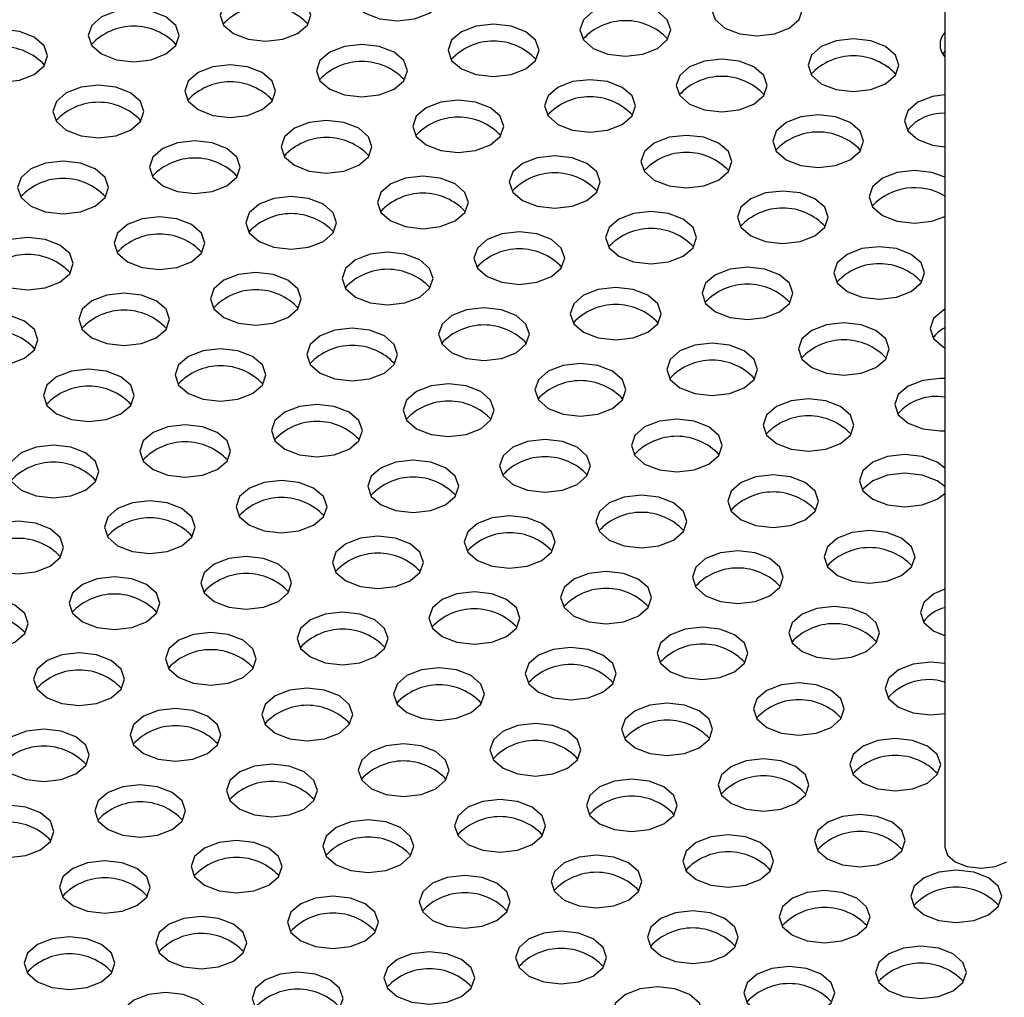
# Model space of a CAD drawing. Header units: millimetres. Extents: x 16 to 503, y 3 to 290.
# Tile 77 of 172: x 102.62 to 104.29, y 129.84 to 131.49. Entities that reach past the tile are written whole.
import ezdxf

# ---------------------------------------------------------------- set-up
doc = ezdxf.new("R2010")
doc.units = ezdxf.units.MM

msp = doc.modelspace()

# ---------------------------------------------------------------- linework, layer by layer
at = {"color": 7, "linetype": 'Continuous', "lineweight": 25}
for p, q in [((104.1888, 150.6167), (104.1888, 130.0924)), ((104.1759, 130.681), (104.1888, 130.691))]:
    msp.add_line(p, q, dxfattribs=at)
at = {"color": 7, "linetype": 'Continuous', "lineweight": 25, "flags": 128}
for points in [[(103.3165, 131.5037), (103.3331, 131.5181), (103.339, 131.5351), (103.3331, 131.5521), (103.3165, 131.5665), (103.2915, 131.5762), (103.2621, 131.5795), (103.2326, 131.5762), (103.2077, 131.5665), (103.191, 131.5521), (103.1851, 131.5351), (103.191, 131.5181), (103.2077, 131.5037), (103.2326, 131.4941), (103.2621, 131.4907), (103.2915, 131.4941), (103.3165, 131.5037)], [(103.0934, 131.4692), (103.1101, 131.4836), (103.116, 131.5006), (103.1101, 131.5176), (103.0934, 131.532), (103.0685, 131.5416), (103.0391, 131.545), (103.0096, 131.5416), (102.9847, 131.532), (102.968, 131.5176), (102.9621, 131.5006), (102.968, 131.4836), (102.9847, 131.4692), (103.0096, 131.4596), (103.0391, 131.4562), (103.0685, 131.4596), (103.0934, 131.4692)], [(103.9257, 131.4786), (103.9423, 131.493), (103.9482, 131.51), (103.9423, 131.527), (103.9257, 131.5414), (103.9007, 131.551), (103.8713, 131.5544), (103.8418, 131.551), (103.8169, 131.5414), (103.8002, 131.527), (103.7943, 131.51), (103.8002, 131.493), (103.8169, 131.4786), (103.8418, 131.469), (103.8713, 131.4656), (103.9007, 131.469), (103.9257, 131.4786)], [(103.7026, 131.4441), (103.7193, 131.4585), (103.7252, 131.4755), (103.7193, 131.4925), (103.7026, 131.5069), (103.6777, 131.5165), (103.6483, 131.5199), (103.6188, 131.5165), (103.5939, 131.5069), (103.5772, 131.4925), (103.5713, 131.4755), (103.5772, 131.4585), (103.5939, 131.4441), (103.6188, 131.4344), (103.6483, 131.4311), (103.6777, 131.4344), (103.7026, 131.4441)], [(102.8704, 131.4347), (102.8871, 131.4491), (102.893, 131.4661), (102.8871, 131.483), (102.8704, 131.4975), (102.8455, 131.5071), (102.816, 131.5105), (102.7866, 131.5071), (102.7616, 131.4975), (102.745, 131.483), (102.7391, 131.4661), (102.745, 131.4491), (102.7616, 131.4347), (102.7866, 131.425), (102.816, 131.4216), (102.8455, 131.425), (102.8704, 131.4347)], [(103.4796, 131.4095), (103.4963, 131.4239), (103.5022, 131.4409), (103.4963, 131.4579), (103.4796, 131.4723), (103.4547, 131.482), (103.4252, 131.4853), (103.3958, 131.482), (103.3708, 131.4723), (103.3542, 131.4579), (103.3483, 131.4409), (103.3542, 131.4239), (103.3708, 131.4095), (103.3958, 131.3999), (103.4252, 131.3965), (103.4547, 131.3999), (103.4796, 131.4095)], [(102.6474, 131.4001), (102.6641, 131.4145), (102.67, 131.4315), (102.6641, 131.4485), (102.6474, 131.4629), (102.6225, 131.4725), (102.593, 131.4759), (102.5636, 131.4725), (102.5386, 131.4629), (102.522, 131.4485), (102.5161, 131.4315), (102.522, 131.4145), (102.5386, 131.4001), (102.5636, 131.3905), (102.593, 131.3871), (102.6225, 131.3905), (102.6474, 131.4001)], [(103.2566, 131.375), (103.2733, 131.3894), (103.2792, 131.4064), (103.2733, 131.4234), (103.2566, 131.4378), (103.2317, 131.4474), (103.2022, 131.4508), (103.1728, 131.4474), (103.1478, 131.4378), (103.1312, 131.4234), (103.1253, 131.4064), (103.1312, 131.3894), (103.1478, 131.375), (103.1728, 131.3654), (103.2022, 131.362), (103.2317, 131.3654), (103.2566, 131.375)], [(104.0888, 131.3844), (104.1055, 131.3988), (104.1114, 131.4158), (104.1055, 131.4328), (104.0888, 131.4472), (104.0639, 131.4568), (104.0344, 131.4602), (104.005, 131.4568), (103.98, 131.4472), (103.9634, 131.4328), (103.9575, 131.4158), (103.9634, 131.3988), (103.98, 131.3844), (104.005, 131.3748), (104.0344, 131.3714), (104.0639, 131.3748), (104.0888, 131.3844)], [(104.1888, 131.439), (104.1864, 131.4359), (104.1855, 131.4346)], [(103.0336, 131.3405), (103.0503, 131.3549), (103.0561, 131.3719), (103.0503, 131.3888), (103.0336, 131.4033), (103.0087, 131.4129), (102.9792, 131.4163), (102.9498, 131.4129), (102.9248, 131.4033), (102.9082, 131.3888), (102.9023, 131.3719), (102.9082, 131.3549), (102.9248, 131.3405), (102.9498, 131.3308), (102.9792, 131.3274), (103.0087, 131.3308), (103.0336, 131.3405)], [(103.8658, 131.3499), (103.8825, 131.3643), (103.8884, 131.3813), (103.8825, 131.3983), (103.8658, 131.4127), (103.8409, 131.4223), (103.8114, 131.4257), (103.782, 131.4223), (103.757, 131.4127), (103.7404, 131.3983), (103.7345, 131.3813), (103.7404, 131.3643), (103.757, 131.3499), (103.782, 131.3402), (103.8114, 131.3369), (103.8409, 131.3402), (103.8658, 131.3499)], [(102.8106, 131.3059), (102.8273, 131.3203), (102.8331, 131.3373), (102.8273, 131.3543), (102.8106, 131.3687), (102.7856, 131.3783), (102.7562, 131.3817), (102.7268, 131.3783), (102.7018, 131.3687), (102.6851, 131.3543), (102.6793, 131.3373), (102.6851, 131.3203), (102.7018, 131.3059), (102.7268, 131.2963), (102.7562, 131.2929), (102.7856, 131.2963), (102.8106, 131.3059)], [(103.6428, 131.3153), (103.6595, 131.3297), (103.6653, 131.3467), (103.6595, 131.3637), (103.6428, 131.3781), (103.6179, 131.3878), (103.5884, 131.3911), (103.559, 131.3878), (103.534, 131.3781), (103.5174, 131.3637), (103.5115, 131.3467), (103.5174, 131.3297), (103.534, 131.3153), (103.559, 131.3057), (103.5884, 131.3023), (103.6179, 131.3057), (103.6428, 131.3153)], [(104.1888, 131.3657), (104.1682, 131.3626), (104.1432, 131.353), (104.1266, 131.3386), (104.1207, 131.3216), (104.1266, 131.3046), (104.1432, 131.2902), (104.1682, 131.2806), (104.1888, 131.2775)], [(103.4198, 131.2808), (103.4365, 131.2952), (103.4423, 131.3122), (103.4365, 131.3292), (103.4198, 131.3436), (103.3948, 131.3532), (103.3654, 131.3566), (103.336, 131.3532), (103.311, 131.3436), (103.2943, 131.3292), (103.2885, 131.3122), (103.2943, 131.2952), (103.311, 131.2808), (103.336, 131.2712), (103.3654, 131.2678), (103.3948, 131.2712), (103.4198, 131.2808)], [(104.029, 131.2557), (104.0457, 131.2701), (104.0515, 131.2871), (104.0457, 131.3041), (104.029, 131.3185), (104.004, 131.3281), (103.9746, 131.3315), (103.9452, 131.3281), (103.9202, 131.3185), (103.9035, 131.3041), (103.8977, 131.2871), (103.9035, 131.2701), (103.9202, 131.2557), (103.9452, 131.246), (103.9746, 131.2427), (104.004, 131.246), (104.029, 131.2557)], [(103.1968, 131.2463), (103.2135, 131.2607), (103.2193, 131.2777), (103.2135, 131.2946), (103.1968, 131.3091), (103.1718, 131.3187), (103.1424, 131.3221), (103.113, 131.3187), (103.088, 131.3091), (103.0713, 131.2946), (103.0655, 131.2777), (103.0713, 131.2607), (103.088, 131.2463), (103.113, 131.2366), (103.1424, 131.2332), (103.1718, 131.2366), (103.1968, 131.2463)], [(103.806, 131.2211), (103.8227, 131.2355), (103.8285, 131.2525), (103.8227, 131.2695), (103.806, 131.2839), (103.781, 131.2936), (103.7516, 131.2969), (103.7222, 131.2936), (103.6972, 131.2839), (103.6805, 131.2695), (103.6747, 131.2525), (103.6805, 131.2355), (103.6972, 131.2211), (103.7222, 131.2115), (103.7516, 131.2081), (103.781, 131.2115), (103.806, 131.2211)], [(102.9738, 131.2117), (102.9905, 131.2261), (102.9963, 131.2431), (102.9905, 131.2601), (102.9738, 131.2745), (102.9488, 131.2841), (102.9194, 131.2875), (102.8899, 131.2841), (102.865, 131.2745), (102.8483, 131.2601), (102.8425, 131.2431), (102.8483, 131.2261), (102.865, 131.2117), (102.8899, 131.2021), (102.9194, 131.1987), (102.9488, 131.2021), (102.9738, 131.2117)], [(103.583, 131.1866), (103.5997, 131.201), (103.6055, 131.218), (103.5997, 131.235), (103.583, 131.2494), (103.558, 131.259), (103.5286, 131.2624), (103.4991, 131.259), (103.4742, 131.2494), (103.4575, 131.235), (103.4517, 131.218), (103.4575, 131.201), (103.4742, 131.1866), (103.4991, 131.177), (103.5286, 131.1736), (103.558, 131.177), (103.583, 131.1866)], [(102.7508, 131.1772), (102.7674, 131.1916), (102.7733, 131.2086), (102.7674, 131.2256), (102.7508, 131.24), (102.7258, 131.2496), (102.6964, 131.253), (102.6669, 131.2496), (102.642, 131.24), (102.6253, 131.2256), (102.6195, 131.2086), (102.6253, 131.1916), (102.642, 131.1772), (102.6669, 131.1675), (102.6964, 131.1642), (102.7258, 131.1675), (102.7508, 131.1772)], [(104.1888, 131.2261), (104.1672, 131.2339), (104.1378, 131.2373), (104.1083, 131.2339), (104.0834, 131.2243), (104.0667, 131.2099), (104.0609, 131.1929), (104.0667, 131.1759), (104.0834, 131.1615), (104.1083, 131.1518), (104.1378, 131.1485), (104.1672, 131.1518), (104.1888, 131.1596)], [(103.36, 131.152), (103.3766, 131.1665), (103.3825, 131.1834), (103.3766, 131.2004), (103.36, 131.2148), (103.335, 131.2245), (103.3056, 131.2279), (103.2761, 131.2245), (103.2512, 131.2148), (103.2345, 131.2004), (103.2287, 131.1834), (103.2345, 131.1665), (103.2512, 131.152), (103.2761, 131.1424), (103.3056, 131.139), (103.335, 131.1424), (103.36, 131.152)], [(103.9692, 131.1269), (103.9858, 131.1413), (103.9917, 131.1583), (103.9858, 131.1753), (103.9692, 131.1897), (103.9442, 131.1994), (103.9148, 131.2027), (103.8853, 131.1994), (103.8604, 131.1897), (103.8437, 131.1753), (103.8379, 131.1583), (103.8437, 131.1413), (103.8604, 131.1269), (103.8853, 131.1173), (103.9148, 131.1139), (103.9442, 131.1173), (103.9692, 131.1269)], [(103.137, 131.1175), (103.1536, 131.1319), (103.1595, 131.1489), (103.1536, 131.1659), (103.137, 131.1803), (103.112, 131.1899), (103.0826, 131.1933), (103.0531, 131.1899), (103.0282, 131.1803), (103.0115, 131.1659), (103.0056, 131.1489), (103.0115, 131.1319), (103.0282, 131.1175), (103.0531, 131.1079), (103.0826, 131.1045), (103.112, 131.1079), (103.137, 131.1175)], [(103.7462, 131.0924), (103.7628, 131.1068), (103.7687, 131.1238), (103.7628, 131.1408), (103.7462, 131.1552), (103.7212, 131.1648), (103.6918, 131.1682), (103.6623, 131.1648), (103.6374, 131.1552), (103.6207, 131.1408), (103.6148, 131.1238), (103.6207, 131.1068), (103.6374, 131.0924), (103.6623, 131.0828), (103.6918, 131.0794), (103.7212, 131.0828), (103.7462, 131.0924)], [(102.9139, 131.083), (102.9306, 131.0974), (102.9365, 131.1144), (102.9306, 131.1314), (102.9139, 131.1458), (102.889, 131.1554), (102.8596, 131.1588), (102.8301, 131.1554), (102.8052, 131.1458), (102.7885, 131.1314), (102.7826, 131.1144), (102.7885, 131.0974), (102.8052, 131.083), (102.8301, 131.0733), (102.8596, 131.07), (102.889, 131.0733), (102.9139, 131.083)], [(103.5231, 131.0578), (103.5398, 131.0723), (103.5457, 131.0892), (103.5398, 131.1062), (103.5231, 131.1206), (103.4982, 131.1303), (103.4688, 131.1337), (103.4393, 131.1303), (103.4144, 131.1206), (103.3977, 131.1062), (103.3918, 131.0892), (103.3977, 131.0723), (103.4144, 131.0578), (103.4393, 131.0482), (103.4688, 131.0448), (103.4982, 131.0482), (103.5231, 131.0578)], [(102.6909, 131.0484), (102.7076, 131.0628), (102.7135, 131.0798), (102.7076, 131.0968), (102.6909, 131.1112), (102.666, 131.1209), (102.6365, 131.1242), (102.6071, 131.1209), (102.5822, 131.1112), (102.5655, 131.0968), (102.5596, 131.0798), (102.5655, 131.0628), (102.5822, 131.0484), (102.6071, 131.0388), (102.6365, 131.0354), (102.666, 131.0388), (102.6909, 131.0484)], [(103.3001, 131.0233), (103.3168, 131.0377), (103.3227, 131.0547), (103.3168, 131.0717), (103.3001, 131.0861), (103.2752, 131.0957), (103.2457, 131.0991), (103.2163, 131.0957), (103.1914, 131.0861), (103.1747, 131.0717), (103.1688, 131.0547), (103.1747, 131.0377), (103.1914, 131.0233), (103.2163, 131.0137), (103.2457, 131.0103), (103.2752, 131.0137), (103.3001, 131.0233)], [(104.1323, 131.0327), (104.149, 131.0471), (104.1549, 131.0641), (104.149, 131.0811), (104.1323, 131.0955), (104.1074, 131.1052), (104.078, 131.1085), (104.0485, 131.1052), (104.0236, 131.0955), (104.0069, 131.0811), (104.001, 131.0641), (104.0069, 131.0471), (104.0236, 131.0327), (104.0485, 131.0231), (104.078, 131.0197), (104.1074, 131.0231), (104.1323, 131.0327)], [(103.0771, 130.9888), (103.0938, 131.0032), (103.0997, 131.0202), (103.0938, 131.0372), (103.0771, 131.0516), (103.0522, 131.0612), (103.0227, 131.0646), (102.9933, 131.0612), (102.9683, 131.0516), (102.9517, 131.0372), (102.9458, 131.0202), (102.9517, 131.0032), (102.9683, 130.9888), (102.9933, 130.9791), (103.0227, 130.9758), (103.0522, 130.9791), (103.0771, 130.9888)], [(103.9093, 130.9982), (103.926, 131.0126), (103.9319, 131.0296), (103.926, 131.0466), (103.9093, 131.061), (103.8844, 131.0706), (103.8549, 131.074), (103.8255, 131.0706), (103.8006, 131.061), (103.7839, 131.0466), (103.778, 131.0296), (103.7839, 131.0126), (103.8006, 130.9982), (103.8255, 130.9886), (103.8549, 130.9852), (103.8844, 130.9886), (103.9093, 130.9982)], [(102.8541, 130.9542), (102.8708, 130.9686), (102.8766, 130.9856), (102.8708, 131.0026), (102.8541, 131.017), (102.8292, 131.0267), (102.7997, 131.03), (102.7703, 131.0267), (102.7453, 131.017), (102.7287, 131.0026), (102.7228, 130.9856), (102.7287, 130.9686), (102.7453, 130.9542), (102.7703, 130.9446), (102.7997, 130.9412), (102.8292, 130.9446), (102.8541, 130.9542)], [(103.6863, 130.9636), (103.703, 130.9781), (103.7089, 130.995), (103.703, 131.012), (103.6863, 131.0264), (103.6614, 131.0361), (103.6319, 131.0395), (103.6025, 131.0361), (103.5775, 131.0264), (103.5609, 131.012), (103.555, 130.995), (103.5609, 130.9781), (103.5775, 130.9636), (103.6025, 130.954), (103.6319, 130.9506), (103.6614, 130.954), (103.6863, 130.9636)], [(102.6311, 130.9197), (102.6478, 130.9341), (102.6536, 130.9511), (102.6478, 130.9681), (102.6311, 130.9825), (102.6061, 130.9921), (102.5767, 130.9955), (102.5473, 130.9921), (102.5223, 130.9825), (102.5056, 130.9681), (102.4998, 130.9511), (102.5056, 130.9341), (102.5223, 130.9197), (102.5473, 130.9101), (102.5767, 130.9067), (102.6061, 130.9101), (102.6311, 130.9197)], [(103.4633, 130.9291), (103.48, 130.9435), (103.4858, 130.9605), (103.48, 130.9775), (103.4633, 130.9919), (103.4384, 131.0015), (103.4089, 131.0049), (103.3795, 131.0015), (103.3545, 130.9919), (103.3379, 130.9775), (103.332, 130.9605), (103.3379, 130.9435), (103.3545, 130.9291), (103.3795, 130.9195), (103.4089, 130.9161), (103.4384, 130.9195), (103.4633, 130.9291)], [(104.1888, 131.0025), (104.1867, 131.0013), (104.1701, 130.9869), (104.1642, 130.9699), (104.1701, 130.9529), (104.1867, 130.9385), (104.1888, 130.9374)], [(104.0725, 130.904), (104.0892, 130.9184), (104.095, 130.9354), (104.0892, 130.9524), (104.0725, 130.9668), (104.0476, 130.9764), (104.0181, 130.9798), (103.9887, 130.9764), (103.9637, 130.9668), (103.9471, 130.9524), (103.9412, 130.9354), (103.9471, 130.9184), (103.9637, 130.904), (103.9887, 130.8944), (104.0181, 130.891), (104.0476, 130.8944), (104.0725, 130.904)], [(103.2403, 130.8946), (103.257, 130.909), (103.2628, 130.926), (103.257, 130.943), (103.2403, 130.9574), (103.2153, 130.967), (103.1859, 130.9704), (103.1565, 130.967), (103.1315, 130.9574), (103.1148, 130.943), (103.109, 130.926), (103.1148, 130.909), (103.1315, 130.8946), (103.1565, 130.8849), (103.1859, 130.8816), (103.2153, 130.8849), (103.2403, 130.8946)], [(103.8495, 130.8694), (103.8662, 130.8839), (103.872, 130.9008), (103.8662, 130.9178), (103.8495, 130.9322), (103.8245, 130.9419), (103.7951, 130.9453), (103.7657, 130.9419), (103.7407, 130.9322), (103.724, 130.9178), (103.7182, 130.9008), (103.724, 130.8839), (103.7407, 130.8694), (103.7657, 130.8598), (103.7951, 130.8564), (103.8245, 130.8598), (103.8495, 130.8694)], [(103.0173, 130.86), (103.034, 130.8744), (103.0398, 130.8914), (103.034, 130.9084), (103.0173, 130.9228), (102.9923, 130.9325), (102.9629, 130.9358), (102.9335, 130.9325), (102.9085, 130.9228), (102.8918, 130.9084), (102.886, 130.8914), (102.8918, 130.8744), (102.9085, 130.86), (102.9335, 130.8504), (102.9629, 130.847), (102.9923, 130.8504), (103.0173, 130.86)], [(102.7943, 130.8255), (102.811, 130.8399), (102.8168, 130.8569), (102.811, 130.8739), (102.7943, 130.8883), (102.7693, 130.8979), (102.7399, 130.9013), (102.7105, 130.8979), (102.6855, 130.8883), (102.6688, 130.8739), (102.663, 130.8569), (102.6688, 130.8399), (102.6855, 130.8255), (102.7105, 130.8159), (102.7399, 130.8125), (102.7693, 130.8159), (102.7943, 130.8255)], [(103.6265, 130.8349), (103.6432, 130.8493), (103.649, 130.8663), (103.6432, 130.8833), (103.6265, 130.8977), (103.6015, 130.9073), (103.5721, 130.9107), (103.5427, 130.9073), (103.5177, 130.8977), (103.501, 130.8833), (103.4952, 130.8663), (103.501, 130.8493), (103.5177, 130.8349), (103.5427, 130.8253), (103.5721, 130.8219), (103.6015, 130.8253), (103.6265, 130.8349)], [(104.1888, 130.8854), (104.1813, 130.8856), (104.1519, 130.8822), (104.1269, 130.8726), (104.1102, 130.8582), (104.1044, 130.8412), (104.1102, 130.8242), (104.1269, 130.8098), (104.1519, 130.8002), (104.1813, 130.7968), (104.1888, 130.797)], [(103.4035, 130.8004), (103.4202, 130.8148), (103.426, 130.8318), (103.4202, 130.8488), (103.4035, 130.8632), (103.3785, 130.8728), (103.3491, 130.8762), (103.3197, 130.8728), (103.2947, 130.8632), (103.278, 130.8488), (103.2722, 130.8318), (103.278, 130.8148), (103.2947, 130.8004), (103.3197, 130.7907), (103.3491, 130.7874), (103.3785, 130.7907), (103.4035, 130.8004)], [(104.0127, 130.7752), (104.0294, 130.7897), (104.0352, 130.8066), (104.0294, 130.8236), (104.0127, 130.838), (103.9877, 130.8477), (103.9583, 130.8511), (103.9289, 130.8477), (103.9039, 130.838), (103.8872, 130.8236), (103.8814, 130.8066), (103.8872, 130.7897), (103.9039, 130.7752), (103.9289, 130.7656), (103.9583, 130.7622), (103.9877, 130.7656), (104.0127, 130.7752)], [(103.1805, 130.7658), (103.1971, 130.7802), (103.203, 130.7972), (103.1971, 130.8142), (103.1805, 130.8286), (103.1555, 130.8383), (103.1261, 130.8416), (103.0966, 130.8383), (103.0717, 130.8286), (103.055, 130.8142), (103.0492, 130.7972), (103.055, 130.7802), (103.0717, 130.7658), (103.0966, 130.7562), (103.1261, 130.7528), (103.1555, 130.7562), (103.1805, 130.7658)], [(103.7897, 130.7407), (103.8063, 130.7551), (103.8122, 130.7721), (103.8063, 130.7891), (103.7897, 130.8035), (103.7647, 130.8131), (103.7353, 130.8165), (103.7058, 130.8131), (103.6809, 130.8035), (103.6642, 130.7891), (103.6584, 130.7721), (103.6642, 130.7551), (103.6809, 130.7407), (103.7058, 130.7311), (103.7353, 130.7277), (103.7647, 130.7311), (103.7897, 130.7407)], [(102.9575, 130.7313), (102.9741, 130.7457), (102.98, 130.7627), (102.9741, 130.7797), (102.9575, 130.7941), (102.9325, 130.8037), (102.9031, 130.8071), (102.8736, 130.8037), (102.8487, 130.7941), (102.832, 130.7797), (102.8261, 130.7627), (102.832, 130.7457), (102.8487, 130.7313), (102.8736, 130.7217), (102.9031, 130.7183), (102.9325, 130.7217), (102.9575, 130.7313)], [(103.5667, 130.7062), (103.5833, 130.7206), (103.5892, 130.7376), (103.5833, 130.7546), (103.5667, 130.769), (103.5417, 130.7786), (103.5123, 130.782), (103.4828, 130.7786), (103.4579, 130.769), (103.4412, 130.7546), (103.4353, 130.7376), (103.4412, 130.7206), (103.4579, 130.7062), (103.4828, 130.6965), (103.5123, 130.6932), (103.5417, 130.6965), (103.5667, 130.7062)], [(102.7345, 130.6967), (102.7511, 130.7112), (102.757, 130.7281), (102.7511, 130.7451), (102.7345, 130.7595), (102.7095, 130.7692), (102.6801, 130.7726), (102.6506, 130.7692), (102.6257, 130.7595), (102.609, 130.7451), (102.6031, 130.7281), (102.609, 130.7112), (102.6257, 130.6967), (102.6506, 130.6871), (102.6801, 130.6837), (102.7095, 130.6871), (102.7345, 130.6967)], [(103.3437, 130.6716), (103.3603, 130.686), (103.3662, 130.703), (103.3603, 130.72), (103.3437, 130.7344), (103.3187, 130.7441), (103.2893, 130.7474), (103.2598, 130.7441), (103.2349, 130.7344), (103.2182, 130.72), (103.2123, 130.703), (103.2182, 130.686), (103.2349, 130.6716), (103.2598, 130.662), (103.2893, 130.6586), (103.3187, 130.662), (103.3437, 130.6716)], [(104.1888, 130.7339), (104.1759, 130.7438), (104.1509, 130.7535), (104.1215, 130.7569), (104.092, 130.7535), (104.0671, 130.7438), (104.0504, 130.7294), (104.0445, 130.7124), (104.0504, 130.6955), (104.0671, 130.681), (104.092, 130.6714), (104.1215, 130.668), (104.1509, 130.6714), (104.1759, 130.681), (104.1759, 130.681)], [(103.1206, 130.6371), (103.1373, 130.6515), (103.1432, 130.6685), (103.1373, 130.6855), (103.1206, 130.6999), (103.0957, 130.7095), (103.0662, 130.7129), (103.0368, 130.7095), (103.0119, 130.6999), (102.9952, 130.6855), (102.9893, 130.6685), (102.9952, 130.6515), (103.0119, 130.6371), (103.0368, 130.6275), (103.0662, 130.6241), (103.0957, 130.6275), (103.1206, 130.6371)], [(103.9528, 130.6465), (103.9695, 130.6609), (103.9754, 130.6779), (103.9695, 130.6949), (103.9528, 130.7093), (103.9279, 130.7189), (103.8985, 130.7223), (103.869, 130.7189), (103.8441, 130.7093), (103.8274, 130.6949), (103.8215, 130.6779), (103.8274, 130.6609), (103.8441, 130.6465), (103.869, 130.6369), (103.8985, 130.6335), (103.9279, 130.6369), (103.9528, 130.6465)], [(104.1888, 130.7025), (104.1759, 130.7124), (104.1509, 130.7221), (104.1215, 130.7254), (104.092, 130.7221), (104.0671, 130.7124), (104.0504, 130.698), (104.0495, 130.6967)], [(102.8976, 130.6025), (102.9143, 130.617), (102.9202, 130.6339), (102.9143, 130.6509), (102.8976, 130.6653), (102.8727, 130.675), (102.8432, 130.6784), (102.8138, 130.675), (102.7888, 130.6653), (102.7722, 130.6509), (102.7663, 130.6339), (102.7722, 130.617), (102.7888, 130.6025), (102.8138, 130.5929), (102.8432, 130.5895), (102.8727, 130.5929), (102.8976, 130.6025)], [(103.7298, 130.612), (103.7465, 130.6264), (103.7524, 130.6434), (103.7465, 130.6604), (103.7298, 130.6748), (103.7049, 130.6844), (103.6754, 130.6878), (103.646, 130.6844), (103.6211, 130.6748), (103.6044, 130.6604), (103.5985, 130.6434), (103.6044, 130.6264), (103.6211, 130.612), (103.646, 130.6023), (103.6754, 130.599), (103.7049, 130.6023), (103.7298, 130.612)], [(103.5068, 130.5774), (103.5235, 130.5918), (103.5294, 130.6088), (103.5235, 130.6258), (103.5068, 130.6402), (103.4819, 130.6499), (103.4524, 130.6532), (103.423, 130.6499), (103.398, 130.6402), (103.3814, 130.6258), (103.3755, 130.6088), (103.3814, 130.5918), (103.398, 130.5774), (103.423, 130.5678), (103.4524, 130.5644), (103.4819, 130.5678), (103.5068, 130.5774)], [(102.6746, 130.568), (102.6913, 130.5824), (102.6971, 130.5994), (102.6913, 130.6164), (102.6746, 130.6308), (102.6497, 130.6404), (102.6202, 130.6438), (102.5908, 130.6404), (102.5658, 130.6308), (102.5492, 130.6164), (102.5433, 130.5994), (102.5492, 130.5824), (102.5658, 130.568), (102.5908, 130.5584), (102.6202, 130.555), (102.6497, 130.5584), (102.6746, 130.568)], [(104.116, 130.5523), (104.1327, 130.5667), (104.1386, 130.5837), (104.1327, 130.6007), (104.116, 130.6151), (104.0911, 130.6247), (104.0616, 130.6281), (104.0322, 130.6247), (104.0072, 130.6151), (103.9906, 130.6007), (103.9847, 130.5837), (103.9906, 130.5667), (104.0072, 130.5523), (104.0322, 130.5427), (104.0616, 130.5393), (104.0911, 130.5427), (104.116, 130.5523)], [(103.2838, 130.5429), (103.3005, 130.5573), (103.3063, 130.5743), (103.3005, 130.5913), (103.2838, 130.6057), (103.2589, 130.6153), (103.2294, 130.6187), (103.2, 130.6153), (103.175, 130.6057), (103.1584, 130.5913), (103.1525, 130.5743), (103.1584, 130.5573), (103.175, 130.5429), (103.2, 130.5333), (103.2294, 130.5299), (103.2589, 130.5333), (103.2838, 130.5429)], [(103.0608, 130.5083), (103.0775, 130.5227), (103.0833, 130.5397), (103.0775, 130.5567), (103.0608, 130.5711), (103.0359, 130.5808), (103.0064, 130.5841), (102.977, 130.5808), (102.952, 130.5711), (102.9353, 130.5567), (102.9295, 130.5397), (102.9353, 130.5227), (102.952, 130.5083), (102.977, 130.4987), (103.0064, 130.4953), (103.0359, 130.4987), (103.0608, 130.5083)], [(103.893, 130.5178), (103.9097, 130.5322), (103.9155, 130.5492), (103.9097, 130.5662), (103.893, 130.5806), (103.8681, 130.5902), (103.8386, 130.5936), (103.8092, 130.5902), (103.7842, 130.5806), (103.7676, 130.5662), (103.7617, 130.5492), (103.7676, 130.5322), (103.7842, 130.5178), (103.8092, 130.5081), (103.8386, 130.5048), (103.8681, 130.5081), (103.893, 130.5178)], [(102.8378, 130.4738), (102.8545, 130.4882), (102.8603, 130.5052), (102.8545, 130.5222), (102.8378, 130.5366), (102.8128, 130.5462), (102.7834, 130.5496), (102.754, 130.5462), (102.729, 130.5366), (102.7123, 130.5222), (102.7065, 130.5052), (102.7123, 130.4882), (102.729, 130.4738), (102.754, 130.4642), (102.7834, 130.4608), (102.8128, 130.4642), (102.8378, 130.4738)], [(103.67, 130.4832), (103.6867, 130.4976), (103.6925, 130.5146), (103.6867, 130.5316), (103.67, 130.546), (103.6451, 130.5556), (103.6156, 130.559), (103.5862, 130.5556), (103.5612, 130.546), (103.5445, 130.5316), (103.5387, 130.5146), (103.5445, 130.4976), (103.5612, 130.4832), (103.5862, 130.4736), (103.6156, 130.4702), (103.6451, 130.4736), (103.67, 130.4832)], [(104.1888, 130.5287), (104.1704, 130.5209), (104.1537, 130.5065), (104.1479, 130.4895), (104.1537, 130.4725), (104.1704, 130.4581), (104.1888, 130.4503)], [(102.6148, 130.4393), (102.6315, 130.4537), (102.6373, 130.4707), (102.6315, 130.4877), (102.6148, 130.5021), (102.5898, 130.5117), (102.5604, 130.5151), (102.531, 130.5117), (102.506, 130.5021), (102.4893, 130.4877), (102.4835, 130.4707), (102.4893, 130.4537), (102.506, 130.4393), (102.531, 130.4296), (102.5604, 130.4263), (102.5898, 130.4296), (102.6148, 130.4393)], [(103.447, 130.4487), (103.4637, 130.4631), (103.4695, 130.4801), (103.4637, 130.4971), (103.447, 130.5115), (103.422, 130.5211), (103.3926, 130.5245), (103.3632, 130.5211), (103.3382, 130.5115), (103.3215, 130.4971), (103.3157, 130.4801), (103.3215, 130.4631), (103.3382, 130.4487), (103.3632, 130.4391), (103.3926, 130.4357), (103.422, 130.4391), (103.447, 130.4487)], [(104.0562, 130.4236), (104.0729, 130.438), (104.0787, 130.455), (104.0729, 130.472), (104.0562, 130.4864), (104.0312, 130.496), (104.0018, 130.4994), (103.9724, 130.496), (103.9474, 130.4864), (103.9307, 130.472), (103.9249, 130.455), (103.9307, 130.438), (103.9474, 130.4236), (103.9724, 130.4139), (104.0018, 130.4106), (104.0312, 130.4139), (104.0562, 130.4236)], [(103.224, 130.4141), (103.2407, 130.4285), (103.2465, 130.4455), (103.2407, 130.4625), (103.224, 130.4769), (103.199, 130.4866), (103.1696, 130.4899), (103.1402, 130.4866), (103.1152, 130.4769), (103.0985, 130.4625), (103.0927, 130.4455), (103.0985, 130.4285), (103.1152, 130.4141), (103.1402, 130.4045), (103.1696, 130.4011), (103.199, 130.4045), (103.224, 130.4141)], [(103.8332, 130.389), (103.8499, 130.4034), (103.8557, 130.4204), (103.8499, 130.4374), (103.8332, 130.4518), (103.8082, 130.4614), (103.7788, 130.4648), (103.7494, 130.4614), (103.7244, 130.4518), (103.7077, 130.4374), (103.7019, 130.4204), (103.7077, 130.4034), (103.7244, 130.389), (103.7494, 130.3794), (103.7788, 130.376), (103.8082, 130.3794), (103.8332, 130.389)], [(103.001, 130.3796), (103.0177, 130.394), (103.0235, 130.411), (103.0177, 130.428), (103.001, 130.4424), (102.976, 130.452), (102.9466, 130.4554), (102.9171, 130.452), (102.8922, 130.4424), (102.8755, 130.428), (102.8697, 130.411), (102.8755, 130.394), (102.8922, 130.3796), (102.9171, 130.37), (102.9466, 130.3666), (102.976, 130.37), (103.001, 130.3796)], [(103.6102, 130.3545), (103.6268, 130.3689), (103.6327, 130.3859), (103.6268, 130.4029), (103.6102, 130.4173), (103.5852, 130.4269), (103.5558, 130.4303), (103.5263, 130.4269), (103.5014, 130.4173), (103.4847, 130.4029), (103.4789, 130.3859), (103.4847, 130.3689), (103.5014, 130.3545), (103.5263, 130.3449), (103.5558, 130.3415), (103.5852, 130.3449), (103.6102, 130.3545)], [(102.778, 130.3451), (102.7946, 130.3595), (102.8005, 130.3765), (102.7946, 130.3935), (102.778, 130.4079), (102.753, 130.4175), (102.7236, 130.4209), (102.6941, 130.4175), (102.6692, 130.4079), (102.6525, 130.3935), (102.6466, 130.3765), (102.6525, 130.3595), (102.6692, 130.3451), (102.6941, 130.3354), (102.7236, 130.3321), (102.753, 130.3354), (102.778, 130.3451)], [(103.3872, 130.3199), (103.4038, 130.3343), (103.4097, 130.3513), (103.4038, 130.3683), (103.3872, 130.3827), (103.3622, 130.3924), (103.3328, 130.3957), (103.3033, 130.3924), (103.2784, 130.3827), (103.2617, 130.3683), (103.2558, 130.3513), (103.2617, 130.3343), (103.2784, 130.3199), (103.3033, 130.3103), (103.3328, 130.3069), (103.3622, 130.3103), (103.3872, 130.3199)], [(104.1888, 130.403), (104.165, 130.4052), (104.1355, 130.4018), (104.1106, 130.3922), (104.0939, 130.3778), (104.0881, 130.3608), (104.0939, 130.3438), (104.1106, 130.3294), (104.1355, 130.3197), (104.165, 130.3164), (104.1888, 130.3185)], [(103.9964, 130.2948), (104.013, 130.3092), (104.0189, 130.3262), (104.013, 130.3432), (103.9964, 130.3576), (103.9714, 130.3672), (103.942, 130.3706), (103.9125, 130.3672), (103.8876, 130.3576), (103.8709, 130.3432), (103.865, 130.3262), (103.8709, 130.3092), (103.8876, 130.2948), (103.9125, 130.2852), (103.942, 130.2818), (103.9714, 130.2852), (103.9964, 130.2948)], [(103.1642, 130.2854), (103.1808, 130.2998), (103.1867, 130.3168), (103.1808, 130.3338), (103.1642, 130.3482), (103.1392, 130.3578), (103.1098, 130.3612), (103.0803, 130.3578), (103.0554, 130.3482), (103.0387, 130.3338), (103.0328, 130.3168), (103.0387, 130.2998), (103.0554, 130.2854), (103.0803, 130.2758), (103.1098, 130.2724), (103.1392, 130.2758), (103.1642, 130.2854)], [(103.7734, 130.2603), (103.79, 130.2747), (103.7959, 130.2917), (103.79, 130.3087), (103.7734, 130.3231), (103.7484, 130.3327), (103.719, 130.3361), (103.6895, 130.3327), (103.6646, 130.3231), (103.6479, 130.3087), (103.642, 130.2917), (103.6479, 130.2747), (103.6646, 130.2603), (103.6895, 130.2507), (103.719, 130.2473), (103.7484, 130.2507), (103.7734, 130.2603)], [(102.9411, 130.2509), (102.9578, 130.2653), (102.9637, 130.2823), (102.9578, 130.2993), (102.9411, 130.3137), (102.9162, 130.3233), (102.8868, 130.3267), (102.8573, 130.3233), (102.8324, 130.3137), (102.8157, 130.2993), (102.8098, 130.2823), (102.8157, 130.2653), (102.8324, 130.2509), (102.8573, 130.2412), (102.8868, 130.2379), (102.9162, 130.2412), (102.9411, 130.2509)], [(103.5503, 130.2257), (103.567, 130.2401), (103.5729, 130.2571), (103.567, 130.2741), (103.5503, 130.2885), (103.5254, 130.2982), (103.496, 130.3015), (103.4665, 130.2982), (103.4416, 130.2885), (103.4249, 130.2741), (103.419, 130.2571), (103.4249, 130.2401), (103.4416, 130.2257), (103.4665, 130.2161), (103.496, 130.2127), (103.5254, 130.2161), (103.5503, 130.2257)], [(102.7181, 130.2163), (102.7348, 130.2307), (102.7407, 130.2477), (102.7348, 130.2647), (102.7181, 130.2791), (102.6932, 130.2887), (102.6637, 130.2921), (102.6343, 130.2887), (102.6093, 130.2791), (102.5927, 130.2647), (102.5868, 130.2477), (102.5927, 130.2307), (102.6093, 130.2163), (102.6343, 130.2067), (102.6637, 130.2033), (102.6932, 130.2067), (102.7181, 130.2163)], [(103.3273, 130.1912), (103.344, 130.2056), (103.3499, 130.2226), (103.344, 130.2396), (103.3273, 130.254), (103.3024, 130.2636), (103.2729, 130.267), (103.2435, 130.2636), (103.2185, 130.254), (103.2019, 130.2396), (103.196, 130.2226), (103.2019, 130.2056), (103.2185, 130.1912), (103.2435, 130.1816), (103.2729, 130.1782), (103.3024, 130.1816), (103.3273, 130.1912)], [(104.1595, 130.2006), (104.1762, 130.215), (104.1821, 130.232), (104.1762, 130.249), (104.1595, 130.2634), (104.1346, 130.273), (104.1051, 130.2764), (104.0757, 130.273), (104.0508, 130.2634), (104.0341, 130.249), (104.0282, 130.232), (104.0341, 130.215), (104.0508, 130.2006), (104.0757, 130.191), (104.1051, 130.1876), (104.1346, 130.191), (104.1595, 130.2006)], [(103.1043, 130.1567), (103.121, 130.1711), (103.1269, 130.1881), (103.121, 130.2051), (103.1043, 130.2195), (103.0794, 130.2291), (103.0499, 130.2325), (103.0205, 130.2291), (102.9955, 130.2195), (102.9789, 130.2051), (102.973, 130.1881), (102.9789, 130.1711), (102.9955, 130.1567), (103.0205, 130.147), (103.0499, 130.1437), (103.0794, 130.147), (103.1043, 130.1567)], [(103.9365, 130.1661), (103.9532, 130.1805), (103.9591, 130.1975), (103.9532, 130.2145), (103.9365, 130.2289), (103.9116, 130.2385), (103.8821, 130.2419), (103.8527, 130.2385), (103.8277, 130.2289), (103.8111, 130.2145), (103.8052, 130.1975), (103.8111, 130.1805), (103.8277, 130.1661), (103.8527, 130.1565), (103.8821, 130.1531), (103.9116, 130.1565), (103.9365, 130.1661)], [(102.8813, 130.1221), (102.898, 130.1365), (102.9038, 130.1535), (102.898, 130.1705), (102.8813, 130.1849), (102.8564, 130.1945), (102.8269, 130.1979), (102.7975, 130.1945), (102.7725, 130.1849), (102.7559, 130.1705), (102.75, 130.1535), (102.7559, 130.1365), (102.7725, 130.1221), (102.7975, 130.1125), (102.8269, 130.1091), (102.8564, 130.1125), (102.8813, 130.1221)], [(103.7135, 130.1315), (103.7302, 130.1459), (103.7361, 130.1629), (103.7302, 130.1799), (103.7135, 130.1943), (103.6886, 130.204), (103.6591, 130.2073), (103.6297, 130.204), (103.6047, 130.1943), (103.5881, 130.1799), (103.5822, 130.1629), (103.5881, 130.1459), (103.6047, 130.1315), (103.6297, 130.1219), (103.6591, 130.1185), (103.6886, 130.1219), (103.7135, 130.1315)], [(102.6583, 130.0876), (102.675, 130.102), (102.6808, 130.119), (102.675, 130.136), (102.6583, 130.1504), (102.6333, 130.16), (102.6039, 130.1634), (102.5745, 130.16), (102.5495, 130.1504), (102.5328, 130.136), (102.527, 130.119), (102.5328, 130.102), (102.5495, 130.0876), (102.5745, 130.078), (102.6039, 130.0746), (102.6333, 130.078), (102.6583, 130.0876)], [(103.4905, 130.097), (103.5072, 130.1114), (103.513, 130.1284), (103.5072, 130.1454), (103.4905, 130.1598), (103.4656, 130.1694), (103.4361, 130.1728), (103.4067, 130.1694), (103.3817, 130.1598), (103.3651, 130.1454), (103.3592, 130.1284), (103.3651, 130.1114), (103.3817, 130.097), (103.4067, 130.0874), (103.4361, 130.084), (103.4656, 130.0874), (103.4905, 130.097)], [(104.0997, 130.0719), (104.1164, 130.0863), (104.1222, 130.1033), (104.1164, 130.1203), (104.0997, 130.1347), (104.0748, 130.1443), (104.0453, 130.1477), (104.0159, 130.1443), (103.9909, 130.1347), (103.9743, 130.1203), (103.9684, 130.1033), (103.9743, 130.0863), (103.9909, 130.0719), (104.0159, 130.0623), (104.0453, 130.0589), (104.0748, 130.0623), (104.0997, 130.0719)], [(103.2675, 130.0625), (103.2842, 130.0769), (103.29, 130.0939), (103.2842, 130.1109), (103.2675, 130.1253), (103.2425, 130.1349), (103.2131, 130.1383), (103.1837, 130.1349), (103.1587, 130.1253), (103.142, 130.1109), (103.1362, 130.0939), (103.142, 130.0769), (103.1587, 130.0625), (103.1837, 130.0528), (103.2131, 130.0495), (103.2425, 130.0528), (103.2675, 130.0625)], [(103.8767, 130.0373), (103.8934, 130.0517), (103.8992, 130.0687), (103.8934, 130.0857), (103.8767, 130.1001), (103.8517, 130.1098), (103.8223, 130.1131), (103.7929, 130.1098), (103.7679, 130.1001), (103.7512, 130.0857), (103.7454, 130.0687), (103.7512, 130.0517), (103.7679, 130.0373), (103.7929, 130.0277), (103.8223, 130.0243), (103.8517, 130.0277), (103.8767, 130.0373)], [(103.0445, 130.0279), (103.0612, 130.0423), (103.067, 130.0593), (103.0612, 130.0763), (103.0445, 130.0907), (103.0195, 130.1003), (102.9901, 130.1037), (102.9607, 130.1003), (102.9357, 130.0907), (102.919, 130.0763), (102.9132, 130.0593), (102.919, 130.0423), (102.9357, 130.0279), (102.9607, 130.0183), (102.9901, 130.0149), (103.0195, 130.0183), (103.0445, 130.0279)], [(103.6537, 130.0028), (103.6704, 130.0172), (103.6762, 130.0342), (103.6704, 130.0512), (103.6537, 130.0656), (103.6287, 130.0752), (103.5993, 130.0786), (103.5699, 130.0752), (103.5449, 130.0656), (103.5282, 130.0512), (103.5224, 130.0342), (103.5282, 130.0172), (103.5449, 130.0028), (103.5699, 129.9932), (103.5993, 129.9898), (103.6287, 129.9932), (103.6537, 130.0028)], [(104.1888, 130.0924), (104.1935, 130.0788), (104.2068, 130.0672), (104.2269, 130.0595), (104.2505, 130.0568), (104.2741, 130.0595), (104.2941, 130.0672)], [(102.8215, 129.9934), (102.8382, 130.0078), (102.844, 130.0248), (102.8382, 130.0418), (102.8215, 130.0562), (102.7965, 130.0658), (102.7671, 130.0692), (102.7376, 130.0658), (102.7127, 130.0562), (102.696, 130.0418), (102.6902, 130.0248), (102.696, 130.0078), (102.7127, 129.9934), (102.7376, 129.9838), (102.7671, 129.9804), (102.7965, 129.9838), (102.8215, 129.9934)], [(104.2629, 129.9777), (104.2796, 129.9921), (104.2854, 130.0091), (104.2796, 130.0261), (104.2629, 130.0405), (104.2379, 130.0501), (104.2085, 130.0535), (104.1791, 130.0501), (104.1541, 130.0405), (104.1374, 130.0261), (104.1316, 130.0091), (104.1374, 129.9921), (104.1541, 129.9777), (104.1791, 129.9681), (104.2085, 129.9647), (104.2379, 129.9681), (104.2629, 129.9777)], [(103.4307, 129.9683), (103.4474, 129.9827), (103.4532, 129.9997), (103.4474, 130.0167), (103.4307, 130.0311), (103.4057, 130.0407), (103.3763, 130.0441), (103.3468, 130.0407), (103.3219, 130.0311), (103.3052, 130.0167), (103.2994, 129.9997), (103.3052, 129.9827), (103.3219, 129.9683), (103.3468, 129.9586), (103.3763, 129.9553), (103.4057, 129.9586), (103.4307, 129.9683)], [(104.0399, 129.9431), (104.0566, 129.9575), (104.0624, 129.9745), (104.0566, 129.9915), (104.0399, 130.0059), (104.0149, 130.0156), (103.9855, 130.0189), (103.956, 130.0156), (103.9311, 130.0059), (103.9144, 129.9915), (103.9086, 129.9745), (103.9144, 129.9575), (103.9311, 129.9431), (103.956, 129.9335), (103.9855, 129.9301), (104.0149, 129.9335), (104.0399, 129.9431)], [(103.2077, 129.9337), (103.2243, 129.9481), (103.2302, 129.9651), (103.2243, 129.9821), (103.2077, 129.9965), (103.1827, 130.0061), (103.1533, 130.0095), (103.1238, 130.0061), (103.0989, 129.9965), (103.0822, 129.9821), (103.0764, 129.9651), (103.0822, 129.9481), (103.0989, 129.9337), (103.1238, 129.9241), (103.1533, 129.9207), (103.1827, 129.9241), (103.2077, 129.9337)], [(103.8169, 129.9086), (103.8335, 129.923), (103.8394, 129.94), (103.8335, 129.957), (103.8169, 129.9714), (103.7919, 129.981), (103.7625, 129.9844), (103.733, 129.981), (103.7081, 129.9714), (103.6914, 129.957), (103.6856, 129.94), (103.6914, 129.923), (103.7081, 129.9086), (103.733, 129.899), (103.7625, 129.8956), (103.7919, 129.899), (103.8169, 129.9086)], [(102.9847, 129.8992), (103.0013, 129.9136), (103.0072, 129.9306), (103.0013, 129.9476), (102.9847, 129.962), (102.9597, 129.9716), (102.9303, 129.975), (102.9008, 129.9716), (102.8759, 129.962), (102.8592, 129.9476), (102.8533, 129.9306), (102.8592, 129.9136), (102.8759, 129.8992), (102.9008, 129.8896), (102.9303, 129.8862), (102.9597, 129.8896), (102.9847, 129.8992)], [(103.5939, 129.8741), (103.6105, 129.8885), (103.6164, 129.9055), (103.6105, 129.9225), (103.5939, 129.9369), (103.5689, 129.9465), (103.5395, 129.9499), (103.51, 129.9465), (103.4851, 129.9369), (103.4684, 129.9225), (103.4625, 129.9055), (103.4684, 129.8885), (103.4851, 129.8741), (103.51, 129.8644), (103.5395, 129.861), (103.5689, 129.8644), (103.5939, 129.8741)], [(102.7616, 129.8646), (102.7783, 129.879), (102.7842, 129.896), (102.7783, 129.913), (102.7616, 129.9274), (102.7367, 129.9371), (102.7073, 129.9404), (102.6778, 129.9371), (102.6529, 129.9274), (102.6362, 129.913), (102.6303, 129.896), (102.6362, 129.879), (102.6529, 129.8646), (102.6778, 129.855), (102.7073, 129.8516), (102.7367, 129.855), (102.7616, 129.8646)], [(103.3708, 129.8395), (103.3875, 129.8539), (103.3934, 129.8709), (103.3875, 129.8879), (103.3708, 129.9023), (103.3459, 129.9119), (103.3165, 129.9153), (103.287, 129.9119), (103.2621, 129.9023), (103.2454, 129.8879), (103.2395, 129.8709), (103.2454, 129.8539), (103.2621, 129.8395), (103.287, 129.8299), (103.3165, 129.8265), (103.3459, 129.8299), (103.3708, 129.8395)], [(104.2031, 129.8489), (104.2197, 129.8633), (104.2256, 129.8803), (104.2197, 129.8973), (104.2031, 129.9117), (104.1781, 129.9214), (104.1487, 129.9247), (104.1192, 129.9214), (104.0943, 129.9117), (104.0776, 129.8973), (104.0717, 129.8803), (104.0776, 129.8633), (104.0943, 129.8489), (104.1192, 129.8393), (104.1487, 129.8359), (104.1781, 129.8393), (104.2031, 129.8489)], [(103.1478, 129.805), (103.1645, 129.8194), (103.1704, 129.8364), (103.1645, 129.8534), (103.1478, 129.8678), (103.1229, 129.8774), (103.0934, 129.8808), (103.064, 129.8774), (103.0391, 129.8678), (103.0224, 129.8534), (103.0165, 129.8364), (103.0224, 129.8194), (103.0391, 129.805), (103.064, 129.7953), (103.0934, 129.792), (103.1229, 129.7953), (103.1478, 129.805)], [(103.98, 129.8144), (103.9967, 129.8288), (104.0026, 129.8458), (103.9967, 129.8628), (103.98, 129.8772), (103.9551, 129.8868), (103.9257, 129.8902), (103.8962, 129.8868), (103.8713, 129.8772), (103.8546, 129.8628), (103.8487, 129.8458), (103.8546, 129.8288), (103.8713, 129.8144), (103.8962, 129.8048), (103.9257, 129.8014), (103.9551, 129.8048), (103.98, 129.8144)], [(102.9248, 129.7704), (102.9415, 129.7848), (102.9474, 129.8018), (102.9415, 129.8188), (102.9248, 129.8332), (102.8999, 129.8429), (102.8704, 129.8462), (102.841, 129.8429), (102.816, 129.8332), (102.7994, 129.8188), (102.7935, 129.8018), (102.7994, 129.7848), (102.816, 129.7704), (102.841, 129.7608), (102.8704, 129.7574), (102.8999, 129.7608), (102.9248, 129.7704)], [(103.757, 129.7799), (103.7737, 129.7943), (103.7796, 129.8113), (103.7737, 129.8282), (103.757, 129.8427), (103.7321, 129.8523), (103.7026, 129.8557), (103.6732, 129.8523), (103.6483, 129.8427), (103.6316, 129.8282), (103.6257, 129.8113), (103.6316, 129.7943), (103.6483, 129.7799), (103.6732, 129.7702), (103.7026, 129.7668), (103.7321, 129.7702), (103.757, 129.7799)]]:
    msp.add_lwpolyline(points, dxfattribs=at)
at = {"color": 7, "linetype": 'Continuous', "lineweight": 25}
for centre, radius, start, end in [((103.0391, 131.4177), 0.0984, 43.0257, 136.9743), ((102.816, 131.3832), 0.0984, 43.0257, 136.9743), ((103.6483, 131.3926), 0.0984, 43.0257, 136.9743), ((104.2102, 131.4504), 0.0293, 136.9669, 223.0331), ((102.593, 131.3487), 0.0984, 43.0257, 136.9743), ((103.4252, 131.3581), 0.0984, 43.0257, 136.9743), ((104.0344, 131.333), 0.0984, 43.0257, 136.9743), ((103.2022, 131.3235), 0.0984, 43.0257, 136.9743), ((103.8114, 131.2984), 0.0984, 43.0257, 136.9743), ((102.9792, 131.289), 0.0984, 43.0257, 136.9743), ((103.5884, 131.2639), 0.0984, 43.0257, 136.9743), ((102.7562, 131.2545), 0.0984, 43.0257, 136.9743), ((104.186, 131.2562), 0.0782, 87.9541, 140.5133), ((103.3654, 131.2293), 0.0984, 43.0257, 136.9743), ((103.9746, 131.2042), 0.0984, 43.0257, 136.9743), ((103.1424, 131.1948), 0.0984, 43.0257, 136.9743), ((103.7516, 131.1697), 0.0984, 43.0257, 136.9743), ((102.9194, 131.1602), 0.0984, 43.0257, 136.9743), ((103.5286, 131.1351), 0.0984, 43.0257, 136.9743), ((102.6964, 131.1257), 0.0984, 43.0257, 136.9743), ((103.3056, 131.1006), 0.0984, 43.0257, 136.9743), ((104.1383, 131.109), 0.0994, 59.4803, 136.7615), ((103.0826, 131.066), 0.0984, 43.0257, 136.9743), ((103.9148, 131.0755), 0.0984, 43.0257, 136.9743), ((102.8596, 131.0315), 0.0984, 43.0257, 136.9743), ((103.6918, 131.0409), 0.0984, 43.0257, 136.9743), ((102.6365, 130.997), 0.0984, 43.0257, 136.9743), ((103.4688, 131.0064), 0.0984, 43.0257, 136.9743), ((104.078, 130.9813), 0.0984, 43.0257, 136.9743), ((103.2457, 130.9718), 0.0984, 43.0257, 136.9743), ((103.8549, 130.9467), 0.0984, 43.0257, 136.9743), ((103.0227, 130.9373), 0.0984, 43.0257, 136.9743), ((102.7997, 130.9028), 0.0984, 43.0257, 136.9743), ((103.6319, 130.9122), 0.0984, 43.0257, 136.9743), ((102.5767, 130.8682), 0.0984, 43.0257, 136.9743), ((103.4089, 130.8776), 0.0984, 43.0257, 136.9743), ((104.2125, 130.9236), 0.053, 116.5514, 144.7588), ((104.0181, 130.8525), 0.0984, 43.0257, 136.9743), ((103.1859, 130.8431), 0.0984, 43.0257, 136.9743), ((103.7951, 130.818), 0.0984, 43.0257, 136.9743), ((102.9629, 130.8086), 0.0984, 43.0257, 136.9743), ((103.5721, 130.7834), 0.0984, 43.0257, 136.9743), ((102.7399, 130.774), 0.0984, 43.0257, 136.9743), ((103.3491, 130.7489), 0.0984, 43.0257, 136.9743), ((104.1747, 130.7683), 0.0868, 80.6504, 138.8164), ((103.1261, 130.7144), 0.0984, 43.0257, 136.9743), ((103.9583, 130.7238), 0.0984, 43.0257, 136.9743), ((102.9031, 130.6798), 0.0984, 43.0257, 136.9743), ((103.7353, 130.6892), 0.0984, 43.0257, 136.9743), ((103.5123, 130.6547), 0.0984, 43.0257, 136.9743), ((102.6801, 130.6453), 0.0984, 43.0257, 136.9743), ((103.2893, 130.6202), 0.0984, 43.0257, 136.9743), ((103.0662, 130.5856), 0.0984, 43.0257, 136.9743), ((103.8985, 130.595), 0.0984, 43.0257, 136.9743), ((102.8432, 130.5511), 0.0984, 43.0257, 136.9743), ((103.6754, 130.5605), 0.0984, 43.0257, 136.9743), ((102.6202, 130.5165), 0.0984, 43.0257, 136.9743), ((103.4524, 130.526), 0.0984, 43.0257, 136.9743), ((104.0616, 130.5008), 0.0984, 43.0257, 136.9743), ((103.2294, 130.4914), 0.0984, 43.0257, 136.9743), ((103.8386, 130.4663), 0.0984, 43.0257, 136.9743), ((103.0064, 130.4569), 0.0984, 43.0257, 136.9743), ((103.6156, 130.4318), 0.0984, 43.0257, 136.9743), ((102.7834, 130.4223), 0.0984, 43.0257, 136.9743), ((103.3926, 130.3972), 0.0984, 43.0257, 136.9743), ((104.202, 130.438), 0.0608, 102.5394, 143.9175), ((102.5604, 130.3878), 0.0984, 43.0257, 136.9743), ((104.0018, 130.3721), 0.0984, 43.0257, 136.9743), ((103.1696, 130.3627), 0.0984, 43.0257, 136.9743), ((103.7788, 130.3376), 0.0984, 43.0257, 136.9743), ((102.9466, 130.3281), 0.0984, 43.0257, 136.9743), ((103.5558, 130.303), 0.0984, 43.0257, 136.9743), ((102.7236, 130.2936), 0.0984, 43.0257, 136.9743), ((103.3328, 130.2685), 0.0984, 43.0257, 136.9743), ((104.1613, 130.2846), 0.0912, 72.4663, 138.5017), ((103.1098, 130.2339), 0.0984, 43.0257, 136.9743), ((103.942, 130.2434), 0.0984, 43.0257, 136.9743), ((102.8868, 130.1994), 0.0984, 43.0257, 136.9743), ((103.719, 130.2088), 0.0984, 43.0257, 136.9743), ((102.6637, 130.1649), 0.0984, 43.0257, 136.9743), ((103.496, 130.1743), 0.0984, 43.0257, 136.9743), ((104.1051, 130.1492), 0.0984, 43.0257, 136.9743), ((103.2729, 130.1397), 0.0984, 43.0257, 136.9743), ((103.8821, 130.1146), 0.0984, 43.0257, 136.9743), ((103.0499, 130.1052), 0.0984, 43.0257, 136.9743), ((103.6591, 130.0801), 0.0984, 43.0257, 136.9743), ((102.8269, 130.0707), 0.0984, 43.0257, 136.9743), ((102.6039, 130.0361), 0.0984, 43.0257, 136.9743), ((103.4361, 130.0455), 0.0984, 43.0257, 136.9743), ((104.0453, 130.0204), 0.0984, 43.0257, 136.9743), ((103.2131, 130.011), 0.0984, 43.0257, 136.9743), ((103.8223, 129.9859), 0.0984, 43.0257, 136.9743), ((102.9901, 129.9765), 0.0984, 43.0257, 136.9743), ((103.5993, 129.9513), 0.0984, 43.0257, 136.9743), ((102.7671, 129.9419), 0.0984, 43.0257, 136.9743), ((103.3763, 129.9168), 0.0984, 43.0257, 136.9743), ((104.2085, 129.9262), 0.0984, 43.0257, 136.9743), ((103.1533, 129.8823), 0.0984, 43.0257, 136.9743), ((103.9855, 129.8917), 0.0984, 43.0257, 136.9743), ((102.9303, 129.8477), 0.0984, 43.0257, 136.9743), ((103.7625, 129.8571), 0.0984, 43.0257, 136.9743), ((102.7073, 129.8132), 0.0984, 43.0257, 136.9743), ((103.5395, 129.8226), 0.0984, 43.0257, 136.9743), ((104.1487, 129.7975), 0.0984, 43.0257, 136.9743), ((103.3165, 129.7881), 0.0984, 43.0257, 136.9743), ((103.9257, 129.7629), 0.0984, 43.0257, 136.9743), ((103.0934, 129.7535), 0.0984, 43.0257, 136.9743)]:
    msp.add_arc(centre, radius, start, end, dxfattribs=at)

doc.saveas('drawing.dxf')
